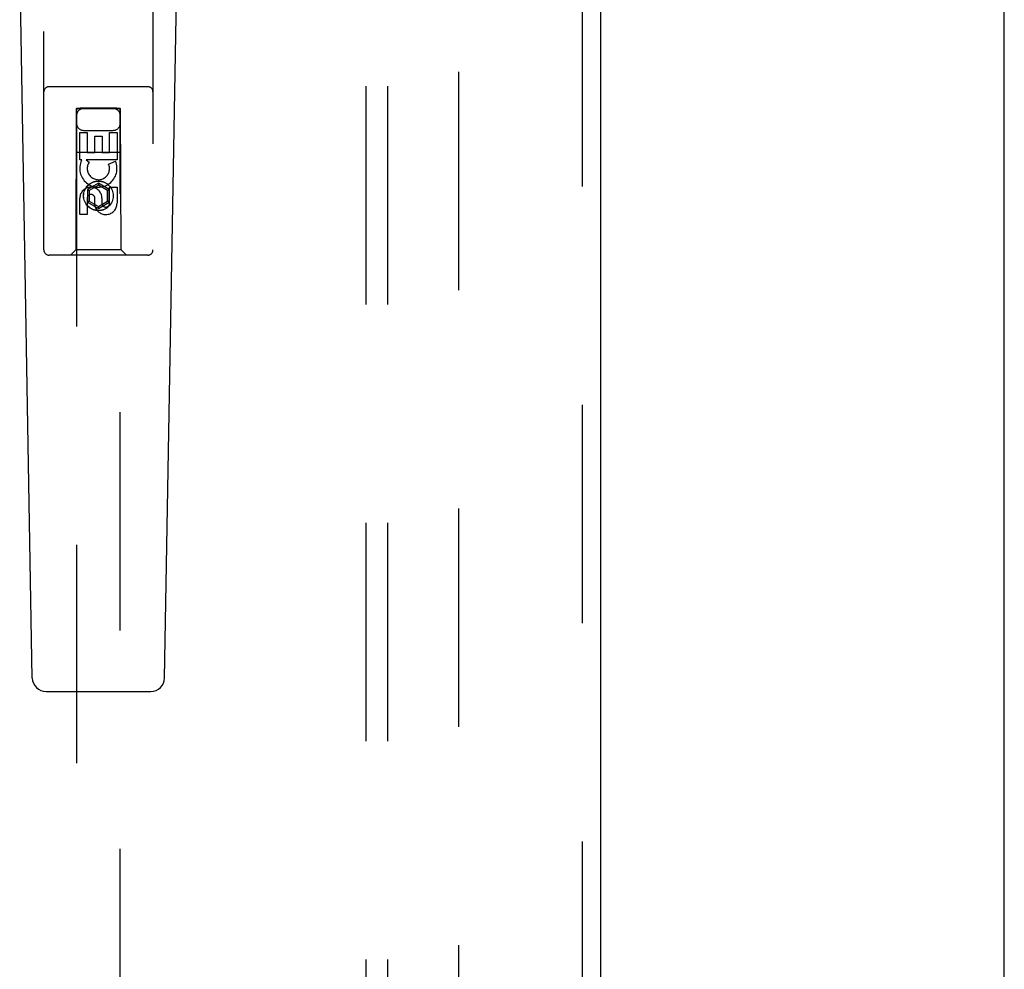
# Model space of a CAD drawing. Header units: inches. Extents: x 0 to 227, y 0 to 147.
# Tile 61 of 78: x 106.12 to 111.75, y 67.9 to 73.34. Entities that reach past the tile are written whole.
import ezdxf

# ---------------------------------------------------------------- set-up
doc = ezdxf.new("R2010")
doc.units = ezdxf.units.IN
doc.header["$LTSCALE"] = 12.505625
doc.header["$MEASUREMENT"] = 0
doc.linetypes.add('HIDDEN', pattern=[0.2, 0.1, -0.1])
doc.layers.get('0').update_dxf_attribs({"linetype": 'CONTINUOUS'})
for name, color, linetype in [('DEFAULT_2', 8, 'HIDDEN'), ('RIGHTHAND_DOOR_ASSEMBLY', 7, 'CONTINUOUS'), ('SUBPANEL', 7, 'CONTINUOUS')]:
    doc.layers.add(name, color=color, linetype=linetype)

msp = doc.modelspace()

# ---------------------------------------------------------------- linework, layer by layer
at = {"color": 3, "linetype": 'Continuous'}
msp.add_line((111.7543, 41.1056), (111.7543, 108.8976), dxfattribs=at)
at = {"layer": 'DEFAULT_2', "color": 8, "linetype": 'HIDDEN'}
msp.add_line((108.6293, 105.5536), (108.6293, 44.4496), dxfattribs=at)
at = {"layer": 'RIGHTHAND_DOOR_ASSEMBLY', "color": 8, "linetype": 'HIDDEN'}
for p, q in [((109.3378, 106.1476), (109.3378, 43.8556)), ((106.2543, 72.0191), (106.2543, 73.8766)), ((106.8793, 73.8766), (106.8793, 72.0191)), ((106.8493, 72.9541), (106.2843, 72.9541)), ((106.4403, 72.8291), (106.4368, 72.0191)), ((106.4403, 72.8291), (106.6933, 72.8291)), ((106.4418, 72.8309), (106.4418, 44.8291)), ((106.4424, 72.8309), (106.4436, 72.8309)), ((106.4436, 72.8309), (106.4476, 72.8309)), ((106.4489, 72.8278), (106.4444, 72.8279)), ((106.4618, 72.8278), (106.4489, 72.8278)), ((106.6718, 72.831), (106.4618, 72.831)), ((106.6735, 72.8278), (106.4618, 72.8278)), ((106.6718, 72.831), (106.6846, 72.8309)), ((106.6859, 72.8278), (106.6735, 72.8278)), ((106.6846, 72.8309), (106.6891, 72.8309)), ((106.6899, 72.8279), (106.6859, 72.8278)), ((106.6911, 72.8279), (106.6899, 72.8279)), ((106.6918, 44.8291), (106.6918, 72.8309)), ((106.6968, 72.0191), (106.6933, 72.8291)), ((106.4602, 72.6913), (106.5026, 72.6913)), ((106.4602, 72.5351), (106.4602, 72.6913)), ((106.4818, 72.7041), (106.6518, 72.7041)), ((106.5026, 72.6913), (106.5026, 72.5778)), ((106.631, 72.6913), (106.6734, 72.6913)), ((106.631, 72.5778), (106.631, 72.6913)), ((106.6734, 72.6913), (106.6734, 72.5351)), ((106.5461, 72.67), (106.5885, 72.67)), ((106.5461, 72.5778), (106.5461, 72.67)), ((106.5885, 72.67), (106.5885, 72.5778)), ((106.4392, 72.5791), (106.6943, 72.5791)), ((106.5026, 72.5778), (106.5461, 72.5778)), ((106.5885, 72.5778), (106.631, 72.5778)), ((106.4725, 72.5351), (106.4602, 72.5351)), ((106.4707, 72.5316), (106.4725, 72.5351)), ((106.6734, 72.5351), (106.4958, 72.5351)), ((106.4958, 72.5351), (106.5144, 72.5221)), ((106.6253, 72.5108), (106.6644, 72.5277)), ((106.5668, 72.4016), (106.5043, 72.3655)), ((106.6293, 72.3655), (106.5668, 72.4016)), ((106.5668, 72.4016), (106.5668, 72.3901)), ((106.5043, 72.3655), (106.5143, 72.3598)), ((106.5043, 72.3655), (106.5043, 72.2934)), ((106.5668, 72.3901), (106.5143, 72.3598)), ((106.5143, 72.3598), (106.5143, 72.2991)), ((106.6193, 72.3598), (106.5668, 72.3901)), ((106.6293, 72.3655), (106.6193, 72.3598)), ((106.6193, 72.2991), (106.6193, 72.3598)), ((106.6293, 72.2934), (106.6293, 72.3655)), ((106.631, 72.3789), (106.6734, 72.3789)), ((106.631, 72.2864), (106.631, 72.3789)), ((106.6734, 72.3789), (106.6734, 72.2864)), ((106.4602, 72.2226), (106.4602, 72.315)), ((106.5026, 72.315), (106.5026, 72.2226)), ((106.5043, 72.2934), (106.5143, 72.2991)), ((106.5043, 72.2934), (106.5668, 72.2573)), ((106.5143, 72.2991), (106.5668, 72.2688)), ((106.5461, 72.2726), (106.5461, 72.3189)), ((106.5668, 72.2688), (106.6193, 72.2991)), ((106.5668, 72.2573), (106.6293, 72.2934)), ((106.5871, 72.315), (106.5871, 72.2865)), ((106.6293, 72.2934), (106.6193, 72.2991)), ((106.5668, 72.2573), (106.5668, 72.2688)), ((106.5026, 72.2226), (106.4602, 72.2226)), ((106.4368, 72.0191), (106.4068, 71.9891)), ((106.6968, 72.0191), (106.4368, 72.0191)), ((106.6968, 72.0191), (106.7268, 71.9891)), ((106.8493, 71.9891), (106.2843, 71.9891))]:
    msp.add_line(p, q, dxfattribs=at)
at = {"layer": 'RIGHTHAND_DOOR_ASSEMBLY', "color": 3, "linetype": 'Continuous'}
msp.add_line((109.4418, 106.1476), (109.4418, 43.8556), dxfattribs=at)
at = {"layer": 'RIGHTHAND_DOOR_ASSEMBLY', "color": 7, "linetype": 'Continuous'}
for p, q in [((106.1882, 69.5672), (106.116, 73.7065)), ((106.9453, 69.5672), (107.0175, 73.7065)), ((106.267, 69.4898), (106.8665, 69.4898))]:
    msp.add_line(p, q, dxfattribs=at)
at = {"layer": 'RIGHTHAND_DOOR_ASSEMBLY', "color": 8, "linetype": 'HIDDEN'}
for points in [[(106.4418, 72.8309), (106.4418, 72.8309), (106.4421, 72.8309), (106.4424, 72.8309)], [(106.4444, 72.8279), (106.443, 72.8279), (106.4424, 72.8279), (106.4421, 72.8279), (106.4418, 72.8279), (106.4418, 72.8279)], [(106.4476, 72.8309), (106.46, 72.831), (106.4618, 72.831)], [(106.6891, 72.8309), (106.6906, 72.8309), (106.6911, 72.8309), (106.6915, 72.8309), (106.6917, 72.8309), (106.6918, 72.8309)], [(106.6918, 72.8279), (106.6917, 72.8279), (106.6915, 72.8279), (106.6911, 72.8279)]]:
    msp.add_lwpolyline(points, dxfattribs=at)
for radius in [0.085, 0.0845]:
    msp.add_circle((106.5668, 72.3291), radius, dxfattribs=at)
for centre, radius, start, end in [((106.2843, 72.9241), 0.03, 90, 180), ((106.8493, 72.9241), 0.03, 0, 90), ((106.4818, 72.7891), 0.04, 90, 180), ((106.6518, 72.7891), 0.04, 0, 90), ((106.4818, 72.7441), 0.04, 180, 270), ((106.6518, 72.7441), 0.04, 270, 360), ((106.5666, 72.4854), 0.1065, 154.2636, 23.4027), ((106.5666, 72.4854), 0.0639, 144.8895, 23.4026), ((106.5236, 72.315), 0.0635, 0, 180), ((106.5246, 72.315), 0.0219, 10.307, 180), ((106.609, 72.2864), 0.0644, 192.2995, 0.0775), ((106.609, 72.2864), 0.0219, 179.9011, 360), ((106.2843, 72.0191), 0.03, 180, 270), ((106.8493, 72.0191), 0.03, 270, 360)]:
    msp.add_arc(centre, radius, start, end, dxfattribs=at)
at = {"layer": 'RIGHTHAND_DOOR_ASSEMBLY', "color": 7, "linetype": 'Continuous'}
for centre, start, end in [((106.267, 69.5686), 181, 270), ((106.8665, 69.5686), 270, 359)]:
    msp.add_arc(centre, 0.0787, start, end, dxfattribs=at)
at = {"layer": 'SUBPANEL', "color": 8, "linetype": 'HIDDEN'}
for p, q in [((108.098, 102.9704), (108.098, 47.0329)), ((108.223, 102.9704), (108.223, 47.0329))]:
    msp.add_line(p, q, dxfattribs=at)

doc.saveas('drawing.dxf')
